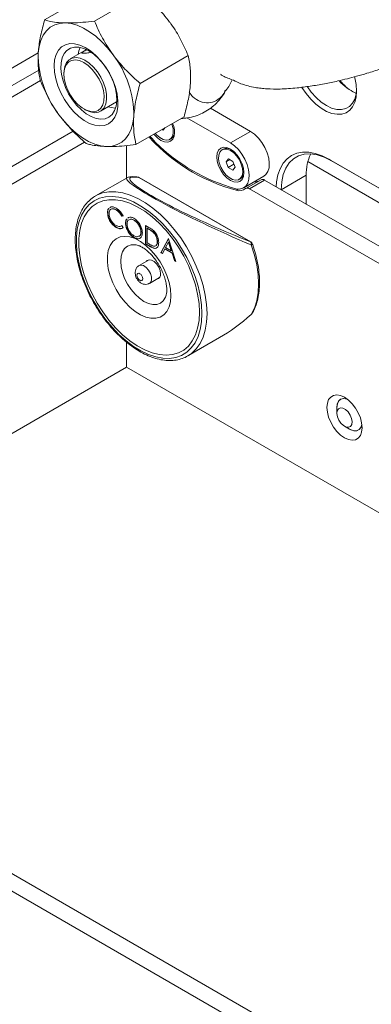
# Model space of a CAD drawing. Header units: millimetres. Extents: x -1676 to 1170, y -198 to 1090.
# Tile 11 of 20: x 363 to 462, y 535 to 812. Entities that reach past the tile are written whole.
import ezdxf

# ---------------------------------------------------------------- set-up
doc = ezdxf.new("R2010")
doc.units = ezdxf.units.MM

msp = doc.modelspace()

# ---------------------------------------------------------------- linework, layer by layer
at = {"color": 7, "linetype": 'Continuous', "lineweight": 15}
for p, q in [((383.87, 820.026), (370.346, 812.218)), ((397.888, 819.717), (384.364, 811.909)), ((368.56, 802.959), (184.217, 696.54)), ((382.104, 803.862), (377.548, 801.232)), ((410.734, 802.173), (397.21, 794.366)), ((368.678, 798.128), (184.793, 691.974)), ((375.787, 797.34), (375.787, 796.932)), ((184.586, 688.588), (369.15, 795.135)), ((386.047, 786.509), (390.603, 789.139)), ((428.247, 780.848), (416.962, 787.363)), ((381.443, 787.135), (381.796, 786.93)), ((409.562, 784.94), (396.038, 777.132)), ((422.59, 777.583), (410.393, 784.624)), ((404.299, 781.901), (403.73, 781.173)), ((378.384, 780.872), (188.686, 671.362)), ((403.73, 781.173), (403.394, 781.379)), ((428.247, 780.848), (422.59, 777.583)), ((381.605, 777.833), (192.929, 668.913)), ((393.394, 768.308), (393.394, 776.851)), ((405.558, 778.589), (405.898, 778.785)), ((420.594, 775.868), (420.255, 775.672)), ((421.432, 772.255), (422.083, 773.088)), ((422.467, 772.852), (421.432, 772.255)), ((422.014, 770.664), (421.432, 772.255)), ((423.592, 771.575), (422.014, 770.664)), ((422.083, 773.088), (423.315, 772.331)), ((423.897, 770.74), (423.246, 769.906)), ((423.315, 772.331), (423.897, 770.74)), ((548.324, 712.344), (444.401, 772.338)), ((450.316, 773.007), (538.704, 721.982)), ((450.316, 773.007), (451.023, 772.599)), ((538.763, 721.948), (451.023, 772.599)), ((393.394, 768.308), (393.394, 767.713)), ((423.246, 769.906), (422.014, 770.664)), ((426.34, 764.963), (431.997, 768.229)), ((443.952, 760.351), (443.952, 768.514)), ((393.552, 767.804), (384.638, 762.658)), ((428.259, 749.745), (396.876, 767.862)), ((428.324, 749.716), (396.94, 767.834)), ((425.074, 767.323), (425.414, 767.519)), ((431.21, 767.228), (426.968, 764.779)), ((432.21, 767.129), (427.967, 764.68)), ((549.913, 699.181), (432.21, 767.129)), ((427.967, 764.68), (549.739, 694.383)), ((388.126, 757.998), (388.055, 757.957)), ((388.749, 759.386), (388.905, 759.518)), ((390.517, 758.781), (390.446, 758.74)), ((392.43, 757.042), (392.078, 756.934)), ((392.148, 756.975), (392.078, 756.934)), ((392.501, 757.083), (392.148, 756.975)), ((388.695, 755.82), (388.624, 755.78)), ((391.89, 754.22), (392.148, 754.316)), ((392.078, 754.275), (392.43, 753.763)), ((393.192, 755.021), (393.121, 754.98)), ((393.837, 756.477), (393.985, 756.62)), ((395.543, 755.88), (395.472, 755.839)), ((398.762, 754.338), (399.669, 753.815)), ((398.762, 749.153), (398.762, 754.338)), ((398.833, 749.194), (398.833, 754.298)), ((390.547, 753.845), (390.476, 753.804)), ((392.346, 753.711), (392.173, 753.606)), ((397.509, 752.554), (397.438, 752.513)), ((399.236, 753.615), (399.165, 753.574)), ((399.165, 753.574), (399.165, 749.453)), ((399.481, 753.392), (399.165, 753.574)), ((399.552, 753.433), (399.236, 753.615)), ((399.552, 753.433), (399.481, 753.392)), ((400.932, 752.491), (400.861, 752.45)), ((395.559, 750.951), (395.488, 750.91)), ((398.833, 749.194), (398.762, 749.153)), ((400.154, 748.35), (398.762, 749.153)), ((400.225, 748.391), (398.833, 749.194)), ((399.165, 749.453), (399.681, 749.155)), ((402.114, 749.828), (402.044, 749.787)), ((403.022, 746.694), (405.152, 750.65)), ((403.093, 746.735), (405.189, 750.628)), ((405.176, 749.625), (404.363, 748.114)), ((405.152, 750.65), (405.21, 750.616)), ((405.247, 749.666), (405.176, 749.625)), ((405.968, 747.187), (405.176, 749.625)), ((405.21, 750.616), (407.282, 744.235)), ((406.039, 747.228), (405.247, 749.666)), ((400.225, 748.391), (400.154, 748.35)), ((403.093, 746.735), (403.022, 746.694)), ((403.462, 746.44), (403.022, 746.694)), ((403.496, 746.503), (403.093, 746.735)), ((404.145, 747.708), (403.462, 746.44)), ((404.215, 747.749), (404.145, 747.708)), ((406.18, 746.533), (404.145, 747.708)), ((406.251, 746.574), (404.215, 747.749)), ((404.363, 748.114), (405.968, 747.187)), ((406.039, 747.228), (405.968, 747.187)), ((406.251, 746.574), (406.18, 746.533)), ((406.844, 744.488), (406.18, 746.533)), ((406.915, 744.529), (406.251, 746.574)), ((399.753, 744.711), (396.93, 743.081)), ((406.915, 744.529), (406.844, 744.488)), ((407.282, 744.235), (406.844, 744.488)), ((407.249, 744.335), (406.915, 744.529)), ((399.83, 738.058), (402.652, 739.688)), ((404.425, 734.371), (404.472, 734.498)), ((393.394, 714.416), (393.394, 721.471)), ((410.635, 717.623), (419.55, 722.769)), ((411.317, 718.06), (410.635, 717.623)), ((263.605, 639.491), (393.394, 714.416)), ((713.973, 529.35), (393.394, 714.416)), ((452.575, 703.114), (452.575, 701.482)), ((454.696, 697.808), (456.11, 696.991)), ((187.685, 671.941), (681.37, 386.942)), ((187.979, 666.872), (681.632, 381.892))]:
    msp.add_line(p, q, dxfattribs=at)
at = {"color": 8, "linetype": 'Continuous', "lineweight": 15}
for p, q in [((401.437, 777.421), (401.72, 777.584)), ((443.952, 768.514), (436.881, 764.432)), ((424.241, 764.256), (424.86, 764.613))]:
    msp.add_line(p, q, dxfattribs=at)
at = {"color": 7, "linetype": 'Continuous', "lineweight": 15, "flags": 128}
for points in [[(376.151, 811.369), (374.617, 811.255), (373.208, 810.846), (371.95, 810.148), (370.863, 809.174), (369.967, 807.939), (369.277, 806.466), (368.804, 804.779), (368.556, 802.907)], [(389.584, 802.443), (388.066, 804.354), (386.445, 806.087), (384.748, 807.613), (383.004, 808.906), (381.242, 809.943), (379.492, 810.707), (377.786, 811.185), (376.151, 811.369)], [(385.88, 782.388), (387.192, 782.525), (388.354, 782.991), (389.333, 783.773), (390.1, 784.849), (390.635, 786.188), (390.92, 787.751), (390.949, 789.493), (390.72, 791.364), (390.24, 793.31), (389.522, 795.276), (388.588, 797.204), (387.463, 799.04), (386.182, 800.73), (384.779, 802.226), (383.297, 803.485), (381.776, 804.47), (380.262, 805.154), (378.798, 805.516), (377.425, 805.546), (376.183, 805.244), (375.109, 804.618), (374.232, 803.685), (373.579, 802.473), (373.167, 801.018), (373.01, 799.359), (373.11, 797.546), (373.466, 795.63), (374.067, 793.667), (374.896, 791.713), (375.93, 789.824), (377.137, 788.055), (378.484, 786.456), (379.932, 785.074), (381.438, 783.948), (382.961, 783.11), (384.456, 782.585), (385.88, 782.388)], [(386.179, 784.291), (384.86, 784.482), (383.474, 784.993), (382.065, 785.807), (380.679, 786.899), (379.361, 788.232), (378.152, 789.766), (377.091, 791.449), (376.214, 793.228), (375.547, 795.046), (375.113, 796.844), (374.924, 798.565), (374.988, 800.153), (375.303, 801.557), (375.857, 802.732), (376.634, 803.641), (377.608, 804.254), (378.748, 804.551), (380.018, 804.523), (381.376, 804.171), (382.779, 803.505), (384.182, 802.549), (385.54, 801.331), (386.809, 799.892), (387.948, 798.277), (388.921, 796.539), (389.696, 794.733), (390.249, 792.918), (390.562, 791.151), (390.624, 789.49), (390.434, 787.988), (389.998, 786.693), (389.33, 785.647), (388.451, 784.883), (387.389, 784.426), (386.179, 784.291)], [(375.787, 797.34), (375.804, 797.853), (376.029, 799.151), (376.506, 800.218), (377.215, 801.007), (378.124, 801.484), (379.193, 801.629)], [(379.193, 801.629), (380.376, 801.435), (381.621, 800.91), (382.874, 800.077), (384.08, 798.973), (385.186, 797.646), (386.144, 796.154), (386.912, 794.562), (387.457, 792.94), (387.754, 791.359), (387.791, 789.888), (387.566, 788.59), (387.088, 787.523), (386.38, 786.734), (385.471, 786.256), (384.402, 786.112), (383.219, 786.306), (381.973, 786.831), (381.796, 786.93)], [(378.993, 800.969), (377.954, 800.822), (377.078, 800.341), (376.407, 799.548), (375.971, 798.479), (375.791, 797.186), (375.876, 795.728), (376.22, 794.174), (376.809, 792.596), (377.615, 791.068), (378.6, 789.662), (379.717, 788.442), (380.916, 787.467), (382.139, 786.782), (383.329, 786.419), (384.432, 786.395), (385.395, 786.71), (386.173, 787.351), (386.729, 788.287), (387.039, 789.475), (387.087, 790.859), (386.871, 792.374), (386.402, 793.949), (385.7, 795.511), (384.8, 796.987), (383.743, 798.308), (382.578, 799.411), (381.36, 800.246), (380.146, 800.774), (378.993, 800.969)], [(457.532, 796.177), (457.596, 795.931), (457.969, 794.016), (458.094, 792.197), (457.969, 790.522), (457.596, 789.038), (456.986, 787.784), (456.156, 786.796), (455.128, 786.1), (453.93, 785.714), (452.594, 785.651), (451.158, 785.91), (449.661, 786.486), (448.143, 787.363), (446.645, 788.516), (445.209, 789.914), (443.874, 791.519), (442.714, 793.225)], [(444.244, 793.418), (445.366, 791.875), (446.707, 790.379), (448.135, 789.113), (449.609, 788.113), (451.082, 787.411), (452.511, 787.029), (453.852, 786.977), (455.063, 787.257), (456.109, 787.861), (456.957, 788.77), (457.582, 789.957), (457.965, 791.386), (458.087, 792.617)], [(388.268, 787.791), (389.034, 787.538), (390.318, 787.348)], [(374.393, 785.519), (375.91, 783.608), (377.531, 781.875), (379.229, 780.349), (380.973, 779.056), (382.735, 778.018), (384.484, 777.254), (386.191, 776.776), (387.825, 776.592)], [(387.825, 776.592), (389.36, 776.706), (390.769, 777.115), (392.027, 777.813), (393.113, 778.788), (394.01, 780.022), (394.7, 781.496), (395.173, 783.183), (395.42, 785.054)], [(401.526, 780.24), (401.831, 779.894), (402.728, 779.1), (403.656, 778.579), (404.547, 778.367), (405.334, 778.482), (405.958, 778.914), (406.374, 779.632), (406.551, 780.582), (406.476, 781.693), (406.154, 782.885)], [(400.049, 779.448), (400.472, 778.896), (401.537, 777.754)], [(406.896, 780.519), (406.766, 779.452), (406.385, 778.609), (405.778, 778.046), (404.987, 777.802), (404.066, 777.893), (403.078, 778.314), (402.089, 779.034), (401.169, 780.006), (401.121, 780.066)], [(431.997, 768.229), (432.568, 768.679), (433.133, 769.521), (433.464, 770.612), (433.547, 771.899), (433.376, 773.321), (432.961, 774.81), (432.32, 776.295), (431.485, 777.705), (430.496, 778.972), (429.399, 780.037), (428.247, 780.848)], [(426.412, 769.252), (426.282, 768.186), (425.901, 767.343), (425.294, 766.78), (424.503, 766.536), (423.582, 766.627), (422.594, 767.047), (421.606, 767.768), (420.685, 768.74), (419.894, 769.897), (419.287, 771.161), (418.906, 772.444), (418.775, 773.661), (418.906, 774.727), (419.287, 775.57), (419.894, 776.133), (420.685, 776.377), (421.606, 776.286), (422.594, 775.866), (423.582, 775.145), (424.503, 774.173), (425.294, 773.016), (425.901, 771.752), (426.282, 770.468), (426.412, 769.252)], [(424.135, 764.708), (425.2, 764.621), (426.14, 764.859), (426.911, 765.413), (427.476, 766.256), (427.807, 767.346), (427.89, 768.634), (427.719, 770.056), (427.304, 771.544), (426.663, 773.029), (425.828, 774.439), (424.839, 775.707), (423.742, 776.771), (422.59, 777.583)], [(425.67, 771.618), (425.125, 772.8), (424.397, 773.886), (423.541, 774.794), (422.62, 775.458), (421.702, 775.828), (420.856, 775.877), (420.144, 775.601), (419.618, 775.021), (419.319, 774.179), (419.268, 773.139), (419.468, 771.976), (419.906, 770.778), (420.548, 769.634), (421.348, 768.628), (422.244, 767.834), (423.173, 767.312), (424.063, 767.101), (424.85, 767.215), (425.474, 767.648), (425.891, 768.365), (426.068, 769.315), (425.992, 770.427), (425.67, 771.618)], [(435.484, 765.239), (435.594, 766.597), (435.973, 768.578), (436.597, 770.342), (437.456, 771.857), (438.535, 773.099), (439.816, 774.046), (441.276, 774.682), (442.891, 774.996), (444.633, 774.983), (446.473, 774.642), (448.378, 773.98), (450.316, 773.007)], [(451.023, 772.599), (449.01, 773.595), (447.039, 774.238), (445.148, 774.515), (443.377, 774.42), (441.762, 773.957), (440.335, 773.133), (439.126, 771.965), (438.159, 770.479), (437.454, 768.702), (437.025, 766.673), (436.881, 764.432)], [(414.607, 729.527), (414.483, 732.013), (414.113, 734.608), (413.501, 737.274), (412.656, 739.975), (411.591, 742.672), (410.32, 745.328), (408.862, 747.906), (407.235, 750.369), (405.464, 752.682), (403.573, 754.814), (401.589, 756.734), (399.539, 758.415), (397.453, 759.834), (395.36, 760.971), (393.288, 761.81), (391.268, 762.339), (389.327, 762.55), (387.493, 762.442), (385.791, 762.014), (384.246, 761.274), (382.878, 760.231), (381.708, 758.9), (380.752, 757.301), (380.022, 755.454), (379.531, 753.387), (379.283, 751.129), (379.283, 748.71), (379.531, 746.166), (380.022, 743.531), (380.752, 740.842), (381.708, 738.138), (382.878, 735.457), (384.246, 732.835), (385.791, 730.311), (387.493, 727.918), (389.327, 725.692), (391.268, 723.662), (393.288, 721.859), (395.36, 720.306), (397.453, 719.025), (399.539, 718.036), (401.589, 717.351), (403.573, 716.98), (405.464, 716.929), (407.235, 717.197), (408.862, 717.782), (410.32, 718.675), (411.591, 719.864), (412.656, 721.332), (413.501, 723.058), (414.113, 725.018), (414.483, 727.184), (414.607, 729.527)], [(413.9, 729.935), (413.771, 732.418), (413.387, 735.011), (412.754, 737.676), (411.881, 740.372), (410.781, 743.059), (409.471, 745.695), (407.971, 748.24), (406.303, 750.657), (404.494, 752.908), (402.57, 754.959), (400.56, 756.78), (398.495, 758.342), (396.407, 759.622), (394.326, 760.6), (392.285, 761.262), (390.315, 761.598), (388.444, 761.602), (386.702, 761.275), (385.116, 760.621), (383.708, 759.651), (382.501, 758.378), (381.512, 756.823), (380.757, 755.009), (380.248, 752.963), (379.991, 750.717), (379.991, 748.304), (380.248, 745.761), (380.757, 743.127), (381.512, 740.442), (382.501, 737.745), (383.708, 735.079), (385.116, 732.483), (386.702, 729.998), (388.444, 727.659), (390.315, 725.504), (392.285, 723.564), (394.326, 721.87), (396.407, 720.446), (398.495, 719.315), (400.56, 718.493), (402.57, 717.993), (404.494, 717.823), (406.303, 717.985), (407.971, 718.476), (409.471, 719.29), (410.781, 720.414), (411.881, 721.83), (412.754, 723.518), (413.387, 725.451), (413.771, 727.601), (413.9, 729.935)], [(413.9, 729.935), (413.771, 732.418), (413.387, 735.011), (412.754, 737.676), (411.881, 740.372), (410.781, 743.059), (409.471, 745.695), (407.971, 748.24), (406.303, 750.657), (404.494, 752.908), (402.57, 754.959), (400.56, 756.78), (398.495, 758.342), (396.407, 759.622), (394.326, 760.6), (392.285, 761.262), (390.315, 761.598), (388.444, 761.602), (386.702, 761.275), (385.116, 760.621), (383.708, 759.651), (382.501, 758.378), (381.512, 756.823), (380.757, 755.009), (380.248, 752.963), (379.991, 750.717), (379.991, 748.304), (380.248, 745.761), (380.757, 743.127), (381.512, 740.442), (382.501, 737.745), (383.708, 735.079), (385.116, 732.483), (386.702, 729.998), (388.444, 727.659), (390.315, 725.504), (392.285, 723.564), (394.326, 721.87), (396.407, 720.446), (398.495, 719.315), (400.56, 718.493), (402.57, 717.993), (404.494, 717.823), (406.303, 717.985), (407.971, 718.476), (409.471, 719.29), (410.781, 720.414), (411.881, 721.83), (412.754, 723.518), (413.387, 725.451), (413.771, 727.601), (413.9, 729.935)], [(405.883, 734.563), (405.755, 736.385), (405.372, 738.303), (404.746, 740.262), (403.896, 742.206), (402.845, 744.079), (401.624, 745.827), (400.268, 747.399), (398.816, 748.751), (397.309, 749.843), (395.792, 750.645), (394.308, 751.132), (392.898, 751.292), (391.605, 751.119), (390.465, 750.618), (389.511, 749.805), (388.77, 748.701), (388.264, 747.34), (388.008, 745.76), (388.008, 744.006), (388.264, 742.129), (388.77, 740.184), (389.511, 738.225), (390.465, 736.31), (391.605, 734.493), (392.898, 732.827), (394.308, 731.359), (395.792, 730.133), (397.309, 729.183), (398.816, 728.536), (400.268, 728.211), (401.624, 728.218), (402.845, 728.556), (403.896, 729.215), (404.746, 730.177), (405.372, 731.414), (405.755, 732.89), (405.883, 734.563)], [(428.452, 729.311), (429.346, 731.115), (429.993, 733.166), (430.386, 735.437), (430.517, 737.895), (430.386, 740.505), (429.993, 743.229), (429.346, 746.029), (428.452, 748.864)], [(402.94, 740.753), (402.812, 741.665), (402.444, 742.614), (401.879, 743.487), (401.187, 744.177), (400.45, 744.603), (399.758, 744.711), (399.194, 744.49), (398.985, 744.267)], [(396.385, 739.951), (396.33, 740.343), (396.398, 740.662), (396.579, 740.857), (396.847, 740.9), (397.159, 740.783), (397.468, 740.526), (397.728, 740.166), (397.899, 739.759), (397.954, 739.367), (397.886, 739.048), (397.705, 738.853), (397.437, 738.81), (397.125, 738.927), (396.816, 739.184), (396.556, 739.544), (396.385, 739.951)], [(428.487, 729.301), (428.478, 729.3), (428.452, 729.311)], [(449.747, 703.114), (449.871, 704.315), (450.237, 705.311), (450.827, 706.055), (451.611, 706.507), (452.549, 706.647), (453.595, 706.465), (454.697, 705.973), (455.798, 705.194), (456.844, 704.167), (457.783, 702.944), (458.566, 701.587), (459.156, 700.163), (459.522, 698.743), (459.646, 697.4), (459.522, 696.199), (459.156, 695.203), (458.566, 694.459), (457.783, 694.007), (456.844, 693.867), (455.798, 694.049), (454.697, 694.541), (453.595, 695.32), (452.549, 696.347), (451.611, 697.57), (450.827, 698.927), (450.237, 700.351), (449.871, 701.771), (449.747, 703.114)], [(455.464, 705.461), (455.392, 705.486), (454.484, 705.637), (453.698, 705.45), (453.09, 704.939), (452.706, 704.14), (452.575, 703.114)], [(452.575, 703.114), (452.674, 704.016), (453.026, 704.849), (453.606, 705.401), (454.372, 705.632), (455.267, 705.525), (455.464, 705.461)], [(452.577, 701.392), (452.731, 700.472), (453.122, 699.525), (453.703, 698.666), (454.404, 698), (455.14, 697.605), (455.823, 697.531), (456.37, 697.785), (456.715, 698.338), (456.817, 699.122), (456.663, 700.042), (456.271, 700.989), (455.69, 701.848), (454.989, 702.514), (454.253, 702.908), (453.57, 702.983), (453.023, 702.729), (452.678, 702.176), (452.577, 701.392)], [(459.587, 698.319), (459.402, 697.683), (458.932, 696.984), (458.253, 696.589), (457.414, 696.526), (456.479, 696.8), (456.11, 696.991)], [(456.11, 696.991), (456.352, 696.861), (457.295, 696.543), (458.15, 696.561), (458.853, 696.914), (459.354, 697.575), (459.587, 698.319)]]:
    msp.add_lwpolyline(points, dxfattribs=at)
at = {"color": 8, "linetype": 'Continuous', "lineweight": 15, "flags": 128}
for points in [[(396.876, 767.862), (396.936, 767.836), (396.94, 767.834)], [(384.701, 762.694), (385.02, 762.866), (386.658, 763.507), (388.444, 763.833), (390.355, 763.838), (392.364, 763.523), (394.444, 762.891), (396.568, 761.952), (398.706, 760.718), (400.829, 759.205), (402.909, 757.435), (404.918, 755.431), (406.829, 753.22), (408.615, 750.832), (410.253, 748.299), (411.72, 745.657), (412.997, 742.939), (414.066, 740.184), (414.913, 737.428), (415.526, 734.709), (415.897, 732.064), (416.021, 729.527)], [(396.075, 748.898), (395.78, 748.936), (394.649, 748.891), (393.658, 748.524), (392.844, 747.849), (392.24, 746.892), (391.867, 745.69), (391.742, 744.289), (391.867, 742.743), (392.24, 741.111), (392.844, 739.457), (393.658, 737.843), (394.649, 736.331), (395.78, 734.98), (397.006, 733.842), (398.283, 732.96), (399.559, 732.369), (400.786, 732.09), (401.916, 732.136), (402.908, 732.503), (403.721, 733.178), (404.325, 734.135), (404.425, 734.371)], [(428.324, 749.716), (428.32, 749.719), (428.259, 749.745)], [(428.766, 749.186), (428.768, 749.149), (428.739, 749.088), (428.675, 749.019), (428.578, 748.943), (428.452, 748.864)], [(396.927, 743.079), (397.462, 743.217), (398.186, 743.039), (398.937, 742.528), (399.612, 741.752), (400.121, 740.816), (400.395, 739.847), (400.397, 738.976), (400.126, 738.32), (399.832, 738.059)], [(416.021, 729.527), (415.897, 727.134), (415.526, 724.917), (414.913, 722.906), (414.066, 721.128), (412.997, 719.607), (411.72, 718.364), (411.317, 718.06)]]:
    msp.add_lwpolyline(points, dxfattribs=at)
at = {"color": 7, "linetype": 'Continuous', "lineweight": 15}
for centre, radius, start, end in [((385.786, 801.686), 6.074, 152.84029, 172.16587), ((396.526, 802.622), 27.971, 179.41603, 217.69562), ((367.451, 785.339), 27.971, 359.41612, 37.69534), ((463.498, 804.102), 13.701, 220.97813, 246.30743), ((466.007, 806.051), 16.673, 221.02779, 237.40514), ((399.545, 780.318), 7.354, 1.56173, 22.13576), ((409.906, 786.464), 12.389, 215.31481, 226.87984), ((404.623, 780.663), 2.269, 304.16748, 2.58558), ((437.804, 814.084), 51.64, 225.23236, 254.77302), ((437.575, 814.086), 51.174, 225.23236, 254.77302), ((421.58, 773.776), 2.312, 57.9973, 115.24029), ((457.27, 768.861), 13.323, 154.90446, 181.49201), ((396.44, 766.968), 1, 60.00269, 81.30627), ((424.139, 769.397), 2.269, 304.16748, 2.58577), ((429.374, 769.704), 3.103, 266.56063, 290.74953), ((431.626, 766.33), 0.99, 53.83999, 114.85101), ((425.075, 767.252), 3.11, 254.44659, 305.76313), ((427.394, 763.912), 0.958, 53.25251, 121.54408), ((427.673, 749.156), 0.831, 339.45761, 45.16835), ((427.824, 748.85), 1, 19.63268, 60.00269), ((401.642, 740.537), 1.315, 280.59868, 9.44467), ((427.824, 730.05), 1, 311.5503, 328.76143)]:
    msp.add_arc(centre, radius, start, end, dxfattribs=at)
at = {"color": 8, "linetype": 'Continuous', "lineweight": 15}
for centre, radius, start, end in [((396.455, 767.064), 0.902, 62.19433, 81.32006), ((428.138, 729.863), 0.635, 299.60455, 328.41657)]:
    msp.add_arc(centre, radius, start, end, dxfattribs=at)
for centre, major_axis, ratio, start_param, end_param in [((422.987, 755.418), (28.685, -12.22), 0.1038363, 2.7567736, 3.3529304), ((422.551, 754.524), (29.131, -13.144), 0.0880875, 3.0783404, 4.9559057)]:
    msp.add_ellipse(centre, major_axis=major_axis, ratio=ratio, start_param=start_param, end_param=end_param, dxfattribs=at)
at = {"color": 7, "linetype": 'Continuous', "lineweight": 15}
for centre, major_axis, ratio, start_param, end_param in [((422.551, 754.524), (29.131, -13.144), 0.0880875, 3.0710194, 3.0783404), ((422.987, 755.418), (28.685, -12.22), 0.1038363, 3.3529304, 4.9412704), ((422.551, 754.524), (23.378, 33.817), 0.515119, 3.9688634, 4.2757949)]:
    msp.add_ellipse(centre, major_axis=major_axis, ratio=ratio, start_param=start_param, end_param=end_param, dxfattribs=at)
for points, knots in [([(486.347, 807.827), (487.563, 808.555), (489.812, 809.901), (492.495, 811.798), (494.48, 813.374), (495.978, 814.708), (497.414, 816.138), (498.93, 817.906), (500.376, 820.078), (501.446, 822.4), (502.082, 824.739), (502.29, 827.19), (502.035, 829.652), (501.201, 832.237), (499.775, 834.626), (497.874, 836.635), (495.693, 838.16), (493.527, 839.19), (491.246, 839.951), (488.532, 840.531), (485.166, 840.854), (481.375, 840.867), (477.421, 840.556), (473.4, 840.031), (469.5, 839.422), (466.012, 839.016), (462.911, 838.527), (460.332, 837.835), (458.383, 837.443), (457.202, 837.53), (456.79, 837.564), (456.344, 837.748), (455.897, 838.031), (455.302, 838.594), (454.513, 839.505), (453.529, 840.738), (452.426, 842.057), (451.119, 843.074), (450.414, 843.635), (450.076, 843.903)], [0, 0, 0, 0, 0.0422725, 0.0781982, 0.1076058, 0.1303968, 0.1513955, 0.1805867, 0.213338, 0.2458235, 0.274304, 0.2995459, 0.3260722, 0.3545516, 0.3847985, 0.4166576, 0.4478297, 0.4755645, 0.5007831, 0.5377228, 0.5801919, 0.62313, 0.6652876, 0.7056798, 0.7456269, 0.7761244, 0.809209, 0.8403322, 0.8677556, 0.8939318, 0.9094909, 0.914139, 0.9202503, 0.9285365, 0.9395241, 0.9548951, 0.9725607, 0.986872, 1, 1, 1, 1]), ([(397.888, 819.717), (399.268, 818.486), (402.052, 816.003), (404.353, 813.103), (405.515, 811.64)], [0, 0, 0, 0, 0.4954575, 1, 1, 1, 1]), ([(368.556, 802.907), (368.572, 803.112), (368.688, 804.665), (369.149, 807.733), (369.944, 810.714), (370.346, 812.218)], [0, 0, 0, 0, 0.0701081, 0.5307937, 1, 1, 1, 1]), ([(370.346, 812.218), (370.757, 812.103), (371.758, 811.822), (373.614, 811.492), (375.302, 811.41), (376.151, 811.369)], [0, 0, 0, 0, 0.2572442, 0.6263794, 1, 1, 1, 1]), ([(376.151, 811.369), (376.808, 811.366), (378.353, 811.36), (381.102, 811.536), (383.273, 811.784), (384.364, 811.909)], [0, 0, 0, 0, 0.2684094, 0.632373, 1, 1, 1, 1]), ([(384.364, 811.909), (385.071, 810.29), (386.497, 807.023), (388.549, 803.979), (389.584, 802.443)], [0, 0, 0, 0, 0.4954575, 1, 1, 1, 1]), ([(405.515, 811.64), (405.665, 811.431), (406.807, 809.85), (408.718, 806.73), (410.058, 803.701), (410.734, 802.173)], [0, 0, 0, 0, 0.0701037, 0.5307907, 1, 1, 1, 1]), ([(419.981, 796.923), (419.96, 796.902), (419.874, 796.815), (420.609, 796.404), (421.806, 795.836), (423.485, 795.268), (425.289, 794.315), (427.427, 793.642), (429.351, 793.228), (431.167, 792.968), (433.52, 792.766), (436.784, 792.727), (440.889, 793.012), (445.065, 793.545), (448.903, 794.2), (452.413, 794.937), (455.436, 795.664), (458.179, 796.387), (461.293, 797.281), (465.109, 798.484), (469.724, 800.104), (474.323, 801.924), (478.664, 803.839), (482.618, 805.749), (485.071, 807.115), (486.347, 807.827)], [0, 0, 0, 0, 0.0108654, 0.0446274, 0.0962258, 0.1453278, 0.2013944, 0.2450893, 0.2809582, 0.3077512, 0.3322304, 0.3879496, 0.4523377, 0.5000052, 0.5482643, 0.5929415, 0.6240687, 0.6532143, 0.6872242, 0.7305914, 0.7834469, 0.845918, 0.8929346, 0.9442719, 1, 1, 1, 1]), ([(369.173, 794.985), (368.932, 796.19), (368.446, 798.623), (368.519, 801.47), (368.556, 802.907)], [0, 0, 0, 0, 0.49545802, 1, 1, 1, 1]), ([(382.103, 803.792), (382.029, 803.754), (381.757, 803.617), (381.369, 803.391), (381.008, 803.163), (380.833, 803.003), (380.867, 802.903), (381.124, 802.854), (381.575, 802.848), (382.159, 802.889), (382.749, 802.965), (383.105, 803.063), (383.25, 803.103)], [0, 0, 0, 0, 0.04188569, 0.15277719, 0.26132765, 0.37088923, 0.48319516, 0.59579033, 0.70580036, 0.8144172, 0.92480506, 1, 1, 1, 1]), ([(389.584, 802.443), (389.737, 802.236), (390.901, 800.667), (393.338, 797.85), (395.911, 795.534), (397.21, 794.366)], [0, 0, 0, 0, 0.0701037, 0.5307907, 1, 1, 1, 1]), ([(410.734, 802.173), (410.976, 800.968), (411.462, 798.535), (411.389, 795.688), (411.351, 794.251)], [0, 0, 0, 0, 0.4954581, 1, 1, 1, 1]), ([(374.393, 785.519), (374.242, 785.727), (373.1, 787.308), (371.189, 790.429), (369.849, 793.457), (369.173, 794.985)], [0, 0, 0, 0, 0.0701081, 0.5307952, 1, 1, 1, 1]), ([(397.21, 794.366), (396.778, 792.772), (395.907, 789.556), (395.584, 786.564), (395.42, 785.054)], [0, 0, 0, 0, 0.4954581, 1, 1, 1, 1]), ([(411.351, 794.251), (411.336, 794.046), (411.22, 792.493), (410.759, 789.425), (409.964, 786.444), (409.562, 784.94)], [0, 0, 0, 0, 0.0701081, 0.5307937, 1, 1, 1, 1]), ([(421.296, 792.393), (421.68, 792.887), (422.459, 793.892), (422.854, 794.879), (423.054, 795.381)], [0, 0, 0, 0, 0.4916439, 1, 1, 1, 1]), ([(408.76, 784.476), (409.345, 784.514), (410.687, 784.6), (412.72, 785.104), (414.784, 785.934), (416.654, 787.047), (418.316, 788.394), (419.739, 789.958), (420.737, 791.328), (421.172, 792.211), (421.298, 792.466)], [0, 0, 0, 0, 0.1130125, 0.2589849, 0.4007304, 0.5390105, 0.6751, 0.8100202, 0.9451871, 1, 1, 1, 1]), ([(411.028, 791.791), (411.363, 791.375), (412.254, 790.269), (414.098, 789.135), (416.424, 788.668), (418.715, 789.385), (420.419, 790.781), (421.027, 792.068), (421.227, 792.492)], [0, 0, 0, 0, 0.1185051, 0.3149107, 0.5112446, 0.7072431, 0.9035362, 1, 1, 1, 1]), ([(382.019, 777.441), (380.64, 778.672), (377.856, 781.155), (375.554, 784.055), (374.393, 785.519)], [0, 0, 0, 0, 0.4954574, 1, 1, 1, 1]), ([(395.42, 785.054), (395.408, 784.851), (395.314, 783.31), (395.378, 780.546), (395.816, 778.277), (396.038, 777.132)], [0, 0, 0, 0, 0.0701081, 0.5307937, 1, 1, 1, 1]), ([(382.019, 777.441), (382.431, 777.326), (383.432, 777.045), (385.288, 776.715), (386.976, 776.633), (387.825, 776.592)], [0, 0, 0, 0, 0.2572443, 0.6263795, 1, 1, 1, 1]), ([(387.825, 776.592), (388.481, 776.589), (390.027, 776.583), (392.776, 776.759), (394.947, 777.007), (396.038, 777.132)], [0, 0, 0, 0, 0.2684058, 0.6323712, 1, 1, 1, 1]), ([(396.592, 767.956), (396.36, 767.989), (395.67, 768.087), (394.814, 768.113), (394.118, 768.064), (393.745, 767.884), (393.626, 767.827)], [0, 0, 0, 0, 0.1982951, 0.58972653, 0.86856478, 1, 1, 1, 1]), ([(384.726, 762.664), (384.507, 762.55), (383.779, 762.173), (382.714, 761.245), (381.551, 759.909), (380.595, 758.323), (379.844, 756.521), (379.311, 754.514), (379.003, 752.33), (378.923, 749.994), (379.074, 747.539), (379.452, 744.995), (380.05, 742.395), (380.861, 739.768), (381.874, 737.148), (383.077, 734.564), (384.454, 732.047), (385.989, 729.628), (387.663, 727.334), (389.459, 725.195), (391.354, 723.234), (393.326, 721.477), (395.355, 719.945), (397.417, 718.657), (399.488, 717.632), (401.545, 716.884), (403.563, 716.426), (405.512, 716.269), (407.368, 716.41), (409.09, 716.864), (410.429, 717.437), (411.12, 717.956), (411.349, 718.128)], [0, 0, 0, 0, 0.0144754, 0.0480303, 0.0816163, 0.1154399, 0.1496052, 0.1840918, 0.2188054, 0.2536411, 0.2885188, 0.3233839, 0.3582213, 0.3930285, 0.4278103, 0.4625734, 0.4973277, 0.5320816, 0.5668432, 0.6016215, 0.6364263, 0.6712671, 0.7061518, 0.7410847, 0.7760618, 0.8110598, 0.8460115, 0.8808196, 0.915358, 0.949528, 0.9833317, 1, 1, 1, 1]), ([(388.679, 759.345), (388.758, 759.426), (388.999, 759.673), (389.653, 759.65), (390.198, 759.389), (390.471, 759.258)], [0, 0, 0, 0, 0.1973512, 0.598371, 1, 1, 1, 1]), ([(388.055, 757.957), (388.073, 758.369), (388.097, 758.905), (388.403, 759.121), (388.473, 759.171)], [0, 0, 0, 0, 0.7697445, 1, 1, 1, 1]), ([(388.624, 755.78), (388.439, 756.201), (388.106, 756.954), (388.071, 757.65), (388.055, 757.957)], [0, 0, 0, 0, 0.5590314, 1, 1, 1, 1]), ([(388.126, 757.998), (388.14, 758.415), (388.156, 758.918), (388.435, 759.125), (388.482, 759.16)], [0, 0, 0, 0, 0.8296289, 1, 1, 1, 1]), ([(388.695, 755.82), (388.509, 756.242), (388.177, 756.995), (388.142, 757.691), (388.126, 757.998)], [0, 0, 0, 0, 0.5590314, 1, 1, 1, 1]), ([(390.446, 758.74), (390.159, 758.868), (389.586, 759.123), (388.917, 758.947), (388.519, 758.436), (388.479, 757.938), (388.458, 757.689)], [0, 0, 0, 0, 0.2798601, 0.5595202, 0.7796863, 1, 1, 1, 1]), ([(388.458, 757.689), (388.492, 757.334), (388.561, 756.624), (389.123, 755.576), (389.79, 754.787), (390.246, 754.487), (390.474, 754.337)], [0, 0, 0, 0, 0.2794328, 0.5589239, 0.779284, 1, 1, 1, 1]), ([(390.517, 758.781), (390.236, 758.901), (389.676, 759.14), (389.125, 759.093), (388.976, 758.887), (388.972, 758.881)], [0, 0, 0, 0, 0.4931099, 0.9858674, 1, 1, 1, 1]), ([(392.078, 756.934), (391.818, 757.364), (391.352, 758.133), (390.723, 758.554), (390.446, 758.74)], [0, 0, 0, 0, 0.558429, 1, 1, 1, 1]), ([(390.471, 759.258), (390.902, 758.954), (391.673, 758.411), (392.198, 757.461), (392.43, 757.042)], [0, 0, 0, 0, 0.5595275, 1, 1, 1, 1]), ([(392.148, 756.975), (391.888, 757.405), (391.423, 758.173), (390.794, 758.595), (390.517, 758.781)], [0, 0, 0, 0, 0.558429, 1, 1, 1, 1]), ([(390.476, 753.804), (390.079, 754.072), (389.37, 754.551), (388.852, 755.404), (388.624, 755.78)], [0, 0, 0, 0, 0.5597982, 1, 1, 1, 1]), ([(390.547, 753.845), (390.15, 754.113), (389.441, 754.592), (388.923, 755.445), (388.695, 755.82)], [0, 0, 0, 0, 0.5597982, 1, 1, 1, 1]), ([(390.474, 754.337), (390.821, 754.186), (391.442, 753.914), (391.883, 754.165), (392.078, 754.275)], [0, 0, 0, 0, 0.5587813, 1, 1, 1, 1]), ([(393.121, 754.98), (393.144, 755.38), (393.175, 755.934), (393.485, 756.18), (393.571, 756.248)], [0, 0, 0, 0, 0.7228442, 1, 1, 1, 1]), ([(395.488, 750.91), (395.14, 751.156), (394.444, 751.646), (393.67, 752.826), (393.193, 753.992), (393.145, 754.65), (393.121, 754.98)], [0, 0, 0, 0, 0.2796692, 0.5593581, 0.7796369, 1, 1, 1, 1]), ([(393.192, 755.021), (393.211, 755.425), (393.236, 755.946), (393.521, 756.181), (393.585, 756.234)], [0, 0, 0, 0, 0.77491543, 1, 1, 1, 1]), ([(395.559, 750.951), (395.211, 751.197), (394.515, 751.687), (393.741, 752.867), (393.264, 754.033), (393.216, 754.691), (393.192, 755.021)], [0, 0, 0, 0, 0.2796692, 0.5593581, 0.7796369, 1, 1, 1, 1]), ([(393.985, 755.918), (393.98, 755.917), (393.796, 755.866), (393.598, 755.463), (393.548, 754.987), (393.524, 754.749)], [0, 0, 0, 0, 0.0144334, 0.5071077, 1, 1, 1, 1]), ([(393.524, 754.749), (393.558, 754.403), (393.627, 753.709), (394.17, 752.691), (394.806, 751.899), (395.25, 751.601), (395.472, 751.452)], [0, 0, 0, 0, 0.2794193, 0.5590781, 0.7794891, 1, 1, 1, 1]), ([(393.766, 756.436), (393.824, 756.502), (394.035, 756.74), (394.648, 756.743), (395.184, 756.502), (395.452, 756.382)], [0, 0, 0, 0, 0.1604966, 0.5802816, 1, 1, 1, 1]), ([(395.472, 755.839), (395.183, 755.973), (394.695, 756.199), (394.331, 756.039), (394.184, 755.974)], [0, 0, 0, 0, 0.5937265, 1, 1, 1, 1]), ([(395.543, 755.88), (395.253, 756.014), (394.766, 756.24), (394.402, 756.08), (394.254, 756.015)], [0, 0, 0, 0, 0.5937265, 1, 1, 1, 1]), ([(395.452, 756.382), (395.804, 756.136), (396.508, 755.645), (397.294, 754.455), (397.772, 753.276), (397.818, 752.612), (397.841, 752.28)], [0, 0, 0, 0, 0.27976823, 0.55936153, 0.77957119, 1, 1, 1, 1]), ([(397.438, 752.513), (397.404, 752.862), (397.335, 753.561), (396.788, 754.59), (396.141, 755.376), (395.695, 755.685), (395.472, 755.839)], [0, 0, 0, 0, 0.279463, 0.5588642, 0.7795057, 1, 1, 1, 1]), ([(397.509, 752.554), (397.475, 752.903), (397.406, 753.601), (396.859, 754.631), (396.212, 755.417), (395.766, 755.726), (395.543, 755.88)], [0, 0, 0, 0, 0.279463, 0.5588642, 0.7795057, 1, 1, 1, 1]), ([(392.43, 753.763), (392.292, 753.66), (392.015, 753.454), (391.349, 753.398), (390.807, 753.65), (390.476, 753.804)], [0, 0, 0, 0, 0.2804068, 0.5607885, 1, 1, 1, 1]), ([(392.061, 753.538), (391.884, 753.505), (391.43, 753.42), (390.882, 753.684), (390.547, 753.845)], [0, 0, 0, 0, 0.3896391, 1, 1, 1, 1]), ([(395.472, 751.452), (395.767, 751.299), (396.16, 751.096), (396.457, 751.2), (396.53, 751.226)], [0, 0, 0, 0, 0.7517468, 1, 1, 1, 1]), ([(397.841, 752.28), (397.802, 751.9), (397.723, 751.141), (397.083, 750.618), (396.309, 750.517), (395.762, 750.779), (395.488, 750.91)], [0, 0, 0, 0, 0.2796313, 0.5593412, 0.7796045, 1, 1, 1, 1]), ([(396.792, 751.294), (396.861, 751.306), (397.117, 751.352), (397.369, 751.788), (397.415, 752.271), (397.438, 752.513)], [0, 0, 0, 0, 0.1544426, 0.5771366, 1, 1, 1, 1]), ([(396.863, 751.335), (396.932, 751.347), (397.188, 751.393), (397.44, 751.829), (397.486, 752.312), (397.509, 752.554)], [0, 0, 0, 0, 0.1544426, 0.5771366, 1, 1, 1, 1]), ([(400.861, 752.45), (400.605, 752.649), (400.149, 753.006), (399.685, 753.274), (399.481, 753.392)], [0, 0, 0, 0, 0.5595316, 1, 1, 1, 1]), ([(400.932, 752.491), (400.676, 752.69), (400.219, 753.047), (399.756, 753.314), (399.552, 753.433)], [0, 0, 0, 0, 0.5595316, 1, 1, 1, 1]), ([(399.669, 753.815), (399.939, 753.659), (400.42, 753.38), (400.888, 752.981), (401.094, 752.806)], [0, 0, 0, 0, 0.5604243, 1, 1, 1, 1]), ([(402.044, 749.787), (402.029, 750.038), (402, 750.54), (401.721, 751.312), (401.325, 751.977), (401.015, 752.292), (400.861, 752.45)], [0, 0, 0, 0, 0.2801779, 0.5597631, 0.7797944, 1, 1, 1, 1]), ([(402.114, 749.828), (402.1, 750.079), (402.071, 750.581), (401.792, 751.352), (401.395, 752.018), (401.086, 752.333), (400.932, 752.491)], [0, 0, 0, 0, 0.2801779, 0.5597631, 0.7797944, 1, 1, 1, 1]), ([(401.094, 752.806), (401.322, 752.546), (401.779, 752.026), (402.335, 750.831), (402.404, 750.038), (402.447, 749.554)], [0, 0, 0, 0, 0.2802679, 0.5607134, 1, 1, 1, 1]), ([(397.118, 750.75), (397.101, 750.733), (396.921, 750.56), (396.363, 750.583), (395.827, 750.829), (395.559, 750.951)], [0, 0, 0, 0, 0.0496363, 0.5246758, 1, 1, 1, 1]), ([(396.101, 748.887), (396.287, 748.849), (396.67, 748.773), (397.52, 748.4), (398.488, 747.8), (399.525, 746.964), (400.572, 745.911), (401.581, 744.668), (402.505, 743.278), (403.301, 741.793), (403.938, 740.276), (404.389, 738.797), (404.664, 737.391), (404.696, 736.595), (404.712, 736.196)], [0, 0, 0, 0, 0.076016, 0.1566886, 0.2374254, 0.3193612, 0.4028744, 0.4877539, 0.5735626, 0.6597989, 0.7458874, 0.8312048, 0.9152775, 1, 1, 1, 1]), ([(399.681, 749.155), (399.923, 749.015), (400.354, 748.764), (400.778, 748.612), (400.964, 748.546)], [0, 0, 0, 0, 0.5604327, 1, 1, 1, 1]), ([(402.447, 749.554), (402.414, 749.183), (402.348, 748.444), (401.767, 747.852), (400.949, 747.919), (400.419, 748.206), (400.154, 748.35)], [0, 0, 0, 0, 0.2801239, 0.5592468, 0.7788316, 1, 1, 1, 1]), ([(400.964, 748.546), (401.159, 748.507), (401.357, 748.467), (401.48, 748.573), (401.482, 748.575)], [0, 0, 0, 0, 0.9821056, 1, 1, 1, 1]), ([(401.638, 748.707), (401.712, 748.758), (401.992, 748.953), (402.022, 749.433), (402.044, 749.787)], [0, 0, 0, 0, 0.262088, 1, 1, 1, 1]), ([(401.709, 748.748), (401.782, 748.799), (402.063, 748.994), (402.092, 749.474), (402.114, 749.828)], [0, 0, 0, 0, 0.262088, 1, 1, 1, 1]), ([(428.679, 729.531), (428.848, 729.826), (429.328, 730.666), (429.952, 732.219), (430.478, 734.234), (430.775, 736.427), (430.844, 738.769), (430.682, 741.229), (430.294, 743.776), (429.695, 746.333), (429.134, 748.145), (428.804, 749.08), (428.766, 749.186)], [0, 0, 0, 0, 0.0621944, 0.1769862, 0.2924762, 0.4087116, 0.5253401, 0.6420977, 0.7588094, 0.8754268, 0.9858076, 1, 1, 1, 1]), ([(401.783, 748.03), (401.767, 748.013), (401.597, 747.835), (401, 747.992), (400.484, 748.258), (400.225, 748.391)], [0, 0, 0, 0, 0.0512735, 0.5239325, 1, 1, 1, 1]), ([(396.945, 743.048), (396.826, 742.987), (396.476, 742.806), (396.091, 742.274), (395.835, 741.579), (395.788, 740.868), (395.89, 740.407), (395.938, 740.189)], [0, 0, 0, 0, 0.12162854, 0.35671856, 0.57556888, 0.79963913, 1, 1, 1, 1]), ([(395.938, 740.189), (396, 740.006), (396.163, 739.522), (396.624, 738.814), (397.29, 738.201), (398.049, 737.828), (398.835, 737.738), (399.465, 737.828), (399.743, 738.038), (399.812, 738.09)], [0, 0, 0, 0, 0.1121746, 0.2969913, 0.4758904, 0.6398471, 0.7942933, 0.9483655, 1, 1, 1, 1]), ([(404.712, 736.196), (404.708, 736.013), (404.696, 735.486), (404.591, 734.839), (404.48, 734.55), (404.434, 734.429)], [0, 0, 0, 0, 0.23638927, 0.68101127, 1, 1, 1, 1])]:
    msp.add_open_spline(points, degree=3, knots=knots, dxfattribs=at)

doc.saveas('drawing.dxf')
